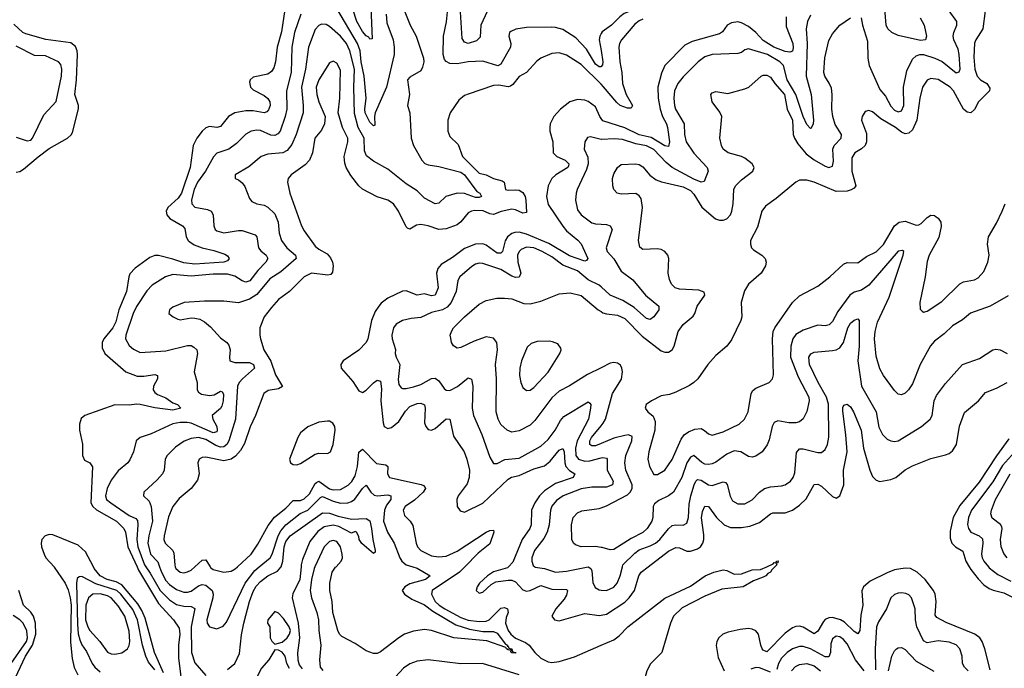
# Model space of a CAD drawing. Header units: inches. Extents: x 1694797 to 1849917, y 907313 to 1017959.
# Tile 107 of 256: x 1736809 to 1742213, y 939443 to 943000. Entities that reach past the tile are written whole.
import ezdxf

# ---------------------------------------------------------------- set-up
doc = ezdxf.new("R2010")
doc.units = ezdxf.units.IN
doc.header["$MEASUREMENT"] = 0
for name, color, linetype in [('B7933', 7, 'Continuous'), ('B7934', 7, 'Continuous'), ('B7943', 7, 'Continuous'), ('B7944', 7, 'Continuous')]:
    doc.layers.add(name, color=color, linetype=linetype)

msp = doc.modelspace()

# ---------------------------------------------------------------- linework, layer by layer
at = {"layer": 'B7933', "color": 5}
for points, elevation in [([(1736997.2, 940000), (1736998.5, 939998.5), (1737057.9, 939910), (1737074, 939874), (1737085.4, 939830), (1737091.2, 939790), (1737087.5, 939587.5), (1737097.1, 939497.1), (1737108.3, 939448.3), (1737127.5, 939407.5)], 620), ([(1737598.8, 939418.8), (1737547.8, 939530), (1737497.7, 939717.7), (1737479.6, 939759.6), (1737456.5, 939796.5), (1737370, 939901.1), (1737338.4, 939918.4), (1737289.1, 939930), (1737250, 939950.8), (1737218.1, 939990), (1737212.8, 940000)], 620), ([(1737452.6, 940000), (1737461.2, 939981.2), (1737570, 939799.4), (1737652.7, 939710), (1737684, 939664), (1737688.4, 939630), (1737680.9, 939570), (1737680.2, 939500.2), (1737701.7, 939321.7)], 620), ([(1737500.6, 940000), (1737524.9, 939964.9), (1737579.4, 939870), (1737630, 939819), (1737670, 939793.9), (1737710, 939783.2), (1737750, 939783.1), (1737770, 939771.5), (1737750.1, 939669.9), (1737751.7, 939530), (1737770, 939472.9), (1737830, 939403.1)], 640), ([(1737576.3, 940000), (1737586.7, 939970), (1737610, 939925.2), (1737630, 939903.4), (1737670, 939876), (1737710, 939861.2), (1737730, 939861), (1737750, 939866.9), (1737790, 939895.7), (1737810, 939902.8), (1737830, 939899.1), (1737865.7, 939870), (1737871.1, 939850), (1737868.8, 939830), (1737836.3, 939710), (1737836.9, 939690), (1737850, 939670.3), (1737890, 939659), (1737925.1, 939674.9), (1737943.9, 939696.1), (1738046.3, 939910), (1738100.1, 939979.9), (1738123.7, 940000)], 660), ([(1737662.6, 940000), (1737666, 939990), (1737689.7, 939969.7), (1737710, 939967.1), (1737730, 939971.5), (1737750, 939981.5), (1737770.4, 940000)], 680), ([(1737854.8, 940000), (1737856.8, 939996.8), (1737870, 939984.8), (1737930, 939970.1), (1737970, 939975.7), (1737991.8, 939988.2), (1738004.5, 940000)], 680), ([(1737950, 939437.1), (1737990, 939470.2), (1738015.4, 939524.6), (1738026.5, 939626.5), (1738038.7, 939690), (1738070.6, 939810), (1738090, 939864.8), (1738106.3, 939893.7), (1738130, 939920.1), (1738170, 939950.1), (1738223.1, 939976.9), (1738242.3, 939997.7), (1738243.2, 940000)], 640), ([(1738352.9, 940000), (1738347, 939930), (1738307.4, 939852.6), (1738304.7, 939830), (1738337.6, 939690), (1738344.4, 939610), (1738332.7, 939527.3), (1738335.5, 939490), (1738343, 939463), (1738360, 939440)], 640), ([(1738429.2, 940000), (1738424.6, 939990), (1738409.6, 939929.6), (1738403.1, 939870), (1738410, 939830.5), (1738439.6, 939750), (1738448, 939710), (1738450.2, 939650), (1738462.5, 939570), (1738454, 939490), (1738457.8, 939450), (1738471.7, 939431.7)], 660), ([(1738966, 940000), (1738990, 939992.4), (1739061.1, 939950), (1739035.5, 939930), (1738950, 939905.9), (1738921.9, 939890), (1738907.3, 939870), (1738921.5, 939850), (1738962, 939822), (1739030, 939792.1), (1739075.8, 939755.8), (1739201.9, 939681.9), (1739277.2, 939657.2), (1739350, 939644.7), (1739410, 939644.7), (1739430, 939636.2), (1739475, 939575), (1739486.7, 939570), (1739484.9, 939564.9), (1739490, 939564.9), (1739494.2, 939554.2), (1739510.2, 939550), (1739513.1, 939533.1), (1739531.2, 939530), (1739530, 939526), (1739510, 939528.1), (1739503.7, 939536.3), (1739508.7, 939548.7), (1739498, 939542), (1739490, 939544.2), (1739480.5, 939550), (1739477.7, 939557.7), (1739373.7, 939593.7), (1739191, 939611), (1739070, 939651), (1739030, 939656.2), (1738970, 939647.1), (1738920.2, 939630), (1738888.9, 939611.1), (1738790, 939533.1), (1738770, 939523.6), (1738750, 939523.8), (1738710, 939538.6), (1738650, 939579.6), (1738577.3, 939617.3), (1738564.2, 939630), (1738555.4, 939650), (1738527.7, 939750), (1738524, 939810), (1738510.6, 939870), (1738510.5, 939910), (1738524.3, 939970), (1738542.5, 939997.5), (1738544.9, 940000)], 660), ([(1739252, 940000), (1739223.1, 939970), (1739073, 939870), (1739068.8, 939850), (1739089.3, 939810), (1739110.6, 939790), (1739142.2, 939770), (1739230, 939722.7), (1739270, 939707.4), (1739330, 939699.1), (1739370, 939701.7), (1739385, 939710), (1739450, 939773.8), (1739470, 939776.6), (1739485.5, 939770), (1739489.5, 939750), (1739478.4, 939721.6), (1739475.8, 939690), (1739489.2, 939650), (1739504.3, 939630), (1739530, 939608), (1739584.4, 939584.4), (1739605.4, 939570), (1739636.5, 939530), (1739670, 939498.2), (1739710, 939478.4), (1739730, 939475.8), (1739770, 939480.6), (1739853.2, 939506.8), (1740000, 939570)], 680), ([(1739492, 940000), (1739486.2, 939993.8), (1739410, 939973.1), (1739375.9, 939950), (1739333.2, 939910), (1739320.2, 939890), (1739314.6, 939870), (1739330, 939855.6), (1739350, 939861.4), (1739396.5, 939903.5), (1739422.9, 939917.1), (1739490, 939927.3), (1739510, 939925.8), (1739530, 939916.9), (1739570, 939872.8), (1739590, 939866.9), (1739610, 939870.5), (1739670, 939897.5), (1739730, 939876.9), (1739810, 939876.2), (1739815.9, 939870), (1739810, 939844.8), (1739797, 939823), (1739751.3, 939770), (1739730.3, 939730), (1739743.8, 939710), (1739770, 939703.2), (1739910, 939744.4), (1739990, 939733.4), (1740000, 939735.1)], 720), ([(1739635.6, 940000), (1739638, 939998), (1739690, 939991.3), (1739750, 939971.4), (1739810, 939976.1), (1739930, 939999.4), (1739944.4, 939990), (1739950, 939978), (1739954.4, 939914.4), (1739966.9, 939886.9), (1739990, 939872.9), (1740000, 939872)], 740), ([(1737550, 939435.1), (1737516.4, 939476.4), (1737500.8, 939510), (1737482.9, 939570), (1737455.2, 939710), (1737430, 939765.6), (1737364, 939850), (1737342.6, 939870), (1737227.4, 939907.4), (1737150, 939946.1), (1737134.8, 939945.2), (1737124.1, 939935.9), (1737120.5, 939910), (1737125, 939685), (1737130, 939633.1), (1737139.3, 939599.3), (1737150, 939572.8), (1737175.3, 939535.3), (1737206, 939470), (1737220.4, 939450), (1737250, 939423.5)], 640), ([(1736755.8, 939330), (1736840.7, 939510), (1736879, 939570), (1736896.3, 939630), (1736895.6, 939690), (1736883.8, 939730), (1736870, 939751.1), (1736829.9, 939790), (1736803, 939870)], 620), ([(1736748.7, 939451.3), (1736845.1, 939590), (1736851.5, 939610), (1736848.3, 939648.3), (1736827.7, 939690), (1736808.7, 939708.7), (1736772.9, 939732.9)], 640), ([(1738290, 939441.8), (1738274.4, 939470), (1738265.2, 939510), (1738250, 939531.7), (1738230, 939543.5), (1738210, 939545.2), (1738175.3, 939490), (1738135.2, 939444.8), (1738090, 939355.7)], 640), ([(1739550, 939408.4), (1739349.8, 939469.8), (1739230, 939468.4), (1739050, 939489.8), (1738990, 939482.2), (1738950, 939467), (1738915.8, 939444.2), (1738830, 939350.9)], 680)]:
    msp.add_lwpolyline(points, dxfattribs=dict(at, elevation=elevation))
for points, elevation in [([(1737250, 939852.6), (1737209.8, 939850.2), (1737186.9, 939830), (1737172.3, 939790), (1737168.9, 939710), (1737181.8, 939670), (1737194.1, 939650), (1737249, 939590), (1737290, 939531.8), (1737310, 939522.6), (1737330, 939520.4), (1737370, 939528.7), (1737400.7, 939550), (1737410, 939568.5), (1737413.6, 939590), (1737410, 939647.6), (1737385.5, 939730), (1737350, 939785.8), (1737309.9, 939830), (1737290, 939840.8)], 660), ([(1738210, 939755.2), (1738170.1, 939710), (1738169.7, 939690), (1738181.9, 939670), (1738183.7, 939610), (1738192.5, 939592.5), (1738210, 939575.2), (1738250, 939586.8), (1738277.5, 939610), (1738289.9, 939630), (1738295, 939650), (1738288, 939670), (1738256.3, 939716.3), (1738230, 939744.9)], 640)]:
    msp.add_lwpolyline(points, close=True, dxfattribs=dict(at, elevation=elevation))
at = {"layer": 'B7934', "color": 5}
for points, elevation in [([(1739374.8, 943045.2), (1739340.8, 942970), (1739335.7, 942904.3), (1739315.3, 942884.7), (1739270, 942870.7), (1739250, 942877.3), (1739237.4, 942897.4), (1739215.3, 943250)], 640), ([(1738819.8, 943030), (1738823.6, 942983.6), (1738859.5, 942890), (1738864.7, 942850), (1738863.4, 942810), (1738823, 942630), (1738759.2, 942490), (1738755.5, 942470), (1738758, 942422), (1738750, 942418.7), (1738730, 942439.1), (1738705.6, 942490), (1738703, 942510), (1738711.2, 942570), (1738700.2, 942690), (1738683.4, 942770), (1738676.7, 942830), (1738662.5, 942870), (1738550, 943061)], 640), ([(1738737, 943070), (1738743.6, 942896.4), (1738730, 942893.6), (1738724.3, 942904.3), (1738710, 942912.5), (1738690, 942936), (1738659.3, 942990), (1738637.8, 943057.8)], 620), ([(1740000, 942744.3), (1739997.8, 942742.2), (1739990, 942741.2), (1739970, 942756.2), (1739919.5, 942839.5), (1739861.9, 942901.9), (1739790, 942946), (1739750, 942958.2), (1739730, 942959.1), (1739590, 942958), (1739532.2, 942947.8), (1739504.4, 942935.6), (1739498, 942930), (1739493.8, 942910), (1739504, 942870), (1739502, 942850), (1739450, 942756.1), (1739433.4, 942746.6), (1739350, 942773), (1739270, 942769.1), (1739210, 942757.6), (1739170, 942760.2), (1739150.5, 942770.5), (1739141.3, 942781.3), (1739132.7, 942810), (1739135.4, 942910), (1739151.1, 942988.9), (1739158.2, 943061.8)], 660), ([(1738264, 943056), (1738245.2, 942934.8), (1738221.6, 942850), (1738213, 942770), (1738203.2, 942736.8), (1738190, 942717), (1738170, 942702), (1738090, 942684.8), (1738073, 942670), (1738070, 942657.2), (1738076.1, 942630), (1738090, 942616.6), (1738150, 942585), (1738170, 942569.2), (1738182, 942550), (1738184.3, 942530), (1738174.5, 942505.5), (1738164.9, 942495.1), (1738150, 942489.9), (1738090, 942501.4), (1738050, 942499.9), (1737990, 942489.9), (1737954.2, 942470), (1737910, 942414.8), (1737890, 942409.9), (1737850, 942415.2), (1737830, 942406.6), (1737810, 942389), (1737780.7, 942350), (1737761.2, 942310), (1737743.7, 942190), (1737697.2, 942050), (1737678.5, 942021.5), (1737621.2, 941970), (1737612.3, 941950), (1737616.1, 941930), (1737632, 941910), (1737702.2, 941870), (1737714.8, 941854.8), (1737721.6, 941810), (1737732.6, 941790), (1737742.2, 941782.2), (1737766.5, 941766.5), (1737810, 941749.1), (1737875, 941735), (1737935.4, 941715.4), (1737950, 941705.7), (1737959.3, 941690), (1737950, 941678.7), (1737930, 941670.7), (1737770, 941659.8), (1737710, 941666.7), (1737650, 941687.5), (1737570, 941707.3), (1737550, 941707.7), (1737523, 941697), (1737442.9, 941637.1), (1737413.8, 941606.2), (1737407.3, 941590), (1737394.8, 941510), (1737353.2, 941410), (1737337.2, 941342.8), (1737319.2, 941310), (1737269.6, 941250), (1737260.7, 941230), (1737261.5, 941201.5), (1737275.4, 941170), (1737391.2, 941070), (1737453.6, 941046.4), (1737490, 941045.2), (1737550, 941055), (1737564.4, 941050), (1737564.2, 941030), (1737543.5, 940990), (1737542.1, 940970), (1737550, 940956.1), (1737564.4, 940944.4), (1737610, 940926.3), (1737650, 940899.1), (1737674.9, 940890), (1737692.7, 940870), (1737650, 940858.5), (1737550, 940871.8), (1737469.3, 940890.7), (1737450, 940892.4), (1737410, 940886.8), (1737330, 940888.7), (1737166.8, 940830), (1737146.4, 940813.6), (1737137.7, 940782.3), (1737136.5, 940750), (1737152.4, 940672.4), (1737154, 940610), (1737165.1, 940585.1), (1737193, 940570), (1737209.1, 940549.1), (1737199.7, 940350), (1737209.7, 940330), (1737230, 940312.8), (1737339.8, 940250), (1737381.1, 940210), (1737390.1, 940190), (1737402.7, 940110), (1737452.6, 940000)], 620), ([(1738352.7, 943030), (1738317.3, 942930), (1738301.6, 942850), (1738298.8, 942710), (1738272.5, 942610), (1738274.8, 942510), (1738265.9, 942470), (1738238.6, 942390), (1738225.8, 942374.2), (1738210, 942365.8), (1738187.7, 942367.7), (1738130, 942392.1), (1738110, 942394.9), (1738079.3, 942390), (1738050, 942373.3), (1737998.3, 942321.7), (1737956.9, 942290), (1737890, 942267.7), (1737872.1, 942247.9), (1737827.6, 942170), (1737784.5, 942110), (1737766.1, 942070), (1737752.3, 942012.3), (1737754, 941990), (1737770, 941973.2), (1737840.3, 941960.3), (1737860.2, 941950), (1737870.2, 941930), (1737873.5, 941870), (1737881.3, 941850), (1737890, 941842.9), (1737930, 941832.1), (1738010, 941844.4), (1738030, 941843.5), (1738100.8, 941820.8), (1738110.9, 941810), (1738119.7, 941750), (1738133, 941733), (1738162, 941710), (1738170.9, 941690.9), (1738160.6, 941670), (1738115.6, 941624.4), (1738072, 941568), (1738050, 941560.4), (1738030, 941567.5), (1737990, 941594), (1737950, 941605.6), (1737870, 941605.1), (1737750, 941593.6), (1737650, 941602.8), (1737609.1, 941590.9), (1737536.1, 941543.9), (1737506.7, 941513.3), (1737450, 941427.9), (1737431.1, 941390), (1737390.8, 941270), (1737389.5, 941249.5), (1737410, 941214.4), (1737432.7, 941192.7), (1737470, 941175.8), (1737610, 941185), (1737730, 941213.2), (1737750, 941212.8), (1737765.2, 941205.2), (1737780.2, 941190), (1737784.9, 941170), (1737766, 941070), (1737782.8, 941010), (1737783.6, 940970), (1737790, 940958.4), (1737806.5, 940946.5), (1737850, 940939.6), (1737876.3, 940943.7), (1737910, 940963.8), (1737919.2, 940959.2), (1737927.2, 940947.2), (1737926.3, 940910), (1737918.6, 940881.4), (1737910, 940867.7), (1737864.8, 940830), (1737868.6, 940810), (1737890.5, 940770), (1737893.2, 940750), (1737890, 940740.9), (1737870, 940735), (1737750, 940786.9), (1737727.7, 940792.3), (1737690, 940792.3), (1737650, 940783.4), (1737530, 940729.8), (1737470.2, 940709.8), (1737447, 940690), (1737432.9, 940630), (1737413.8, 940586.2), (1737401.3, 940570), (1737350, 940526), (1737310, 940475.6), (1737288, 940430), (1737279.5, 940390), (1737285.6, 940370), (1737308.4, 940350), (1737410, 940281.4), (1737445.5, 940265.5), (1737454.6, 940254.6), (1737457.5, 940230), (1737450.9, 940150), (1737456.8, 940110), (1737493.7, 940010), (1737500.6, 940000)], 640), ([(1738923.4, 943043.4), (1738952.1, 942970), (1738985.1, 942910), (1739024.9, 942790), (1739027.4, 942770), (1739020.6, 942739.4), (1739010, 942720.9), (1738950, 942686), (1738938, 942670), (1738948.4, 942590), (1738937, 942530), (1738950.2, 942490), (1738957.7, 942350), (1738969.4, 942310), (1739016.3, 942230), (1739032.4, 942212.4), (1739050, 942203.8), (1739110, 942194.5), (1739230, 942164), (1739250.1, 942150), (1739318.2, 942058.2), (1739334.4, 942050), (1739343, 942030), (1739330, 942024.8), (1739310, 942025.7), (1739250, 942046.9), (1739210, 942049.8), (1739148.4, 942030), (1739110, 941994), (1739090, 941991.5), (1739030, 942021), (1738990, 942061.1), (1738930, 942100.7), (1738830, 942181.2), (1738750, 942224.8), (1738713.1, 942253.1), (1738701.3, 942281.3), (1738699.5, 942350), (1738666.8, 942410), (1738646.5, 942486.5), (1738642.6, 942630), (1738647.3, 942730), (1738620.8, 942830), (1738601.7, 942870), (1738570, 942910.4), (1738510, 942963.7), (1738490, 942974.8), (1738464.8, 942975.2), (1738450, 942968.6), (1738430, 942946.6), (1738394.7, 942850), (1738377.1, 942730), (1738356.3, 942630), (1738365.4, 942530), (1738364.5, 942490), (1738326.8, 942370), (1738303.3, 942316.7), (1738276.9, 942283.1), (1738253.7, 942270), (1738170, 942263.2), (1738133.7, 942250), (1738066.3, 942193.7), (1737990.8, 942150), (1737991, 942130), (1738010, 942121.6), (1738030, 942104.9), (1738045, 942085), (1738070, 942020.5), (1738083.5, 942003.5), (1738110, 941991.4), (1738150, 941983.5), (1738170, 941973.2), (1738210, 941935.5), (1738228.3, 941890), (1738233.6, 941830), (1738246.4, 941790), (1738275.1, 941750), (1738321.9, 941710), (1738326, 941690), (1738242.5, 941617.5), (1738181.3, 941578.7), (1738110, 941493.6), (1738070, 941467.9), (1738010, 941447.8), (1737930, 941457.6), (1737823, 941457), (1737712, 941450), (1737650, 941424.5), (1737630.7, 941410), (1737626.8, 941390), (1737650.7, 941370), (1737677.4, 941357.4), (1737690, 941354.9), (1737750, 941365.4), (1737770, 941364.1), (1737797.3, 941357.3), (1737823.9, 941343.9), (1737856.1, 941316.1), (1737910, 941256.2), (1737944.9, 941230), (1737955.9, 941215.9), (1737964.5, 941190), (1737959.7, 941150), (1737962.6, 941130), (1737990, 941120.1), (1738070, 941121.1), (1738091.4, 941110), (1738096.6, 941090), (1738031.1, 941030), (1738013.5, 941010), (1738004.1, 940990), (1737994.1, 940810), (1737957.1, 940690), (1737946.4, 940670), (1737930, 940657.2), (1737910, 940655.4), (1737884.5, 940664.5), (1737830, 940698.7), (1737790, 940709.5), (1737750, 940704.5), (1737711.3, 940688.7), (1737663.8, 940656.2), (1737618, 940610), (1737606.3, 940590), (1737600.7, 940530), (1737592.6, 940510), (1737563.5, 940476.5), (1737490.4, 940410), (1737488.2, 940390), (1737519.1, 940359.1), (1737531.1, 940330), (1737537, 940250), (1737516.9, 940170), (1737512.1, 940130), (1737525.8, 940070), (1737566.9, 940026.9), (1737576.3, 940000)], 660), ([(1736790, 942164.6), (1736810, 942167.6), (1736830, 942180.4), (1736910, 942248.8), (1736970, 942293.3), (1737071.6, 942350), (1737091.5, 942368.5), (1737098.6, 942381.4), (1737131.8, 942511.8), (1737131.9, 942530), (1737112.1, 942590), (1737121.1, 942670), (1737125.7, 942810), (1737124, 942830), (1737114.2, 942854.2), (1737090, 942872.8), (1736951.9, 942891.9), (1736842.1, 942922.1), (1736826, 942930), (1736776.1, 942976.1)], 620), ([(1740000, 942924.2), (1739992.8, 942910), (1739990.1, 942890), (1740000, 942830.7)], 660), ([(1736790, 942355.5), (1736850, 942336.9), (1736870, 942340.2), (1736878.7, 942350), (1736941.3, 942478.7), (1737008.4, 942551.6), (1737037.2, 942690), (1737039.8, 942730), (1737035.1, 942755.1), (1737022.4, 942770), (1736950, 942802.2), (1736890, 942803.4), (1736790, 942856.1)], 640), ([(1740000, 942646.2), (1739890, 942754.2), (1739810, 942806.3), (1739770, 942819.4), (1739730, 942814.3), (1739669, 942790), (1739647.2, 942772.8), (1739590.2, 942710), (1739550, 942688.7), (1739515.6, 942644.4), (1739503.6, 942636.4), (1739490, 942632.6), (1739438.1, 942641.9), (1739410, 942639.5), (1739270, 942592.9), (1739250, 942583.9), (1739220, 942560), (1739171.8, 942490), (1739158.3, 942450), (1739159, 942390), (1739170, 942359.1), (1739215.3, 942315.3), (1739238.6, 942250), (1739330, 942159), (1739370, 942149.4), (1739410.1, 942130.1), (1739457, 942117), (1739468.8, 942108.8), (1739476.1, 942070), (1739490, 942064.8), (1739530, 942068.3), (1739550, 942065.2), (1739570, 942052), (1739582.7, 942030), (1739587.2, 942010), (1739590, 941943.8), (1739570, 941940.3), (1739530, 941957.5), (1739510, 941960.8), (1739451.4, 941948.6), (1739410, 941931.8), (1739390, 941935), (1739352.6, 941952.6), (1739305.9, 941954.1), (1739288.8, 941951.2), (1739270, 941940.9), (1739230, 941891.9), (1739210, 941876), (1739150, 941852.7), (1739110, 941849), (1739050, 941869.4), (1739010, 941877.5), (1738986.6, 941873.4), (1738950, 941851.1), (1738938, 941858), (1738930, 941864.2), (1738888.4, 941950), (1738860.9, 941990), (1738830, 942010.9), (1738770, 942029.8), (1738690, 942071.9), (1738670, 942089.8), (1738626.4, 942146.4), (1738601.1, 942190), (1738593.3, 942213.3), (1738589.8, 942250), (1738609.9, 942330), (1738609.1, 942350), (1738580.3, 942410), (1738556.8, 942490), (1738566.6, 942570), (1738570, 942724), (1738550, 942762.9), (1738530, 942773.3), (1738510, 942763.6), (1738450, 942671), (1738436.3, 942630), (1738439.5, 942590), (1738450, 942550.4), (1738485.5, 942470), (1738482, 942430), (1738464.9, 942395.1), (1738429.4, 942350), (1738416, 942270), (1738399.7, 942230), (1738376, 942204), (1738299, 942150), (1738283.2, 942130), (1738277.8, 942110), (1738291, 942050), (1738355.5, 941870), (1738370, 941842.3), (1738430, 941758.3), (1738450, 941741.2), (1738496.3, 941716.3), (1738515.3, 941695.3), (1738526.4, 941670), (1738529.1, 941650.9), (1738524.9, 941615.1), (1738516.1, 941603.9), (1738499.9, 941600.1), (1738410, 941609.9), (1738370, 941590.6), (1738290, 941510.7), (1738230, 941466.2), (1738190, 941422.4), (1738150.9, 941370), (1738127.6, 941310), (1738126.5, 941270), (1738130.9, 941250.9), (1738149.3, 941190), (1738186.9, 941126.9), (1738212.3, 941052.3), (1738252, 940988), (1738230, 940976.2), (1738173.1, 940966.9), (1738149.5, 940950.5), (1738102.6, 940830), (1738072.9, 940767.1), (1738043.3, 940676.7), (1738021.4, 940638.6), (1737993.5, 940606.5), (1737969.7, 940590.3), (1737930, 940581.3), (1737830, 940601.8), (1737810, 940599.8), (1737793.7, 940590), (1737786.4, 940570), (1737794.4, 940510), (1737784.1, 940475.9), (1737750.2, 940430), (1737684.7, 940375.3), (1737650.1, 940329.9), (1737625.3, 940274.7), (1737600.9, 940170), (1737600.1, 940150), (1737606.4, 940130), (1737649.4, 940090), (1737655.2, 940075.2), (1737659.3, 940010), (1737662.6, 940000)], 680), ([(1740000, 942459.5), (1739992.7, 942470), (1739970, 942523.4), (1739930, 942552.5), (1739910, 942559), (1739870, 942562.4), (1739828, 942550), (1739777.2, 942510), (1739740.7, 942470), (1739720.7, 942430), (1739718.2, 942410), (1739719.3, 942390), (1739735.6, 942330), (1739737.7, 942270), (1739756.5, 942250), (1739802.2, 942230), (1739822.8, 942210), (1739820.4, 942199.6), (1739817.8, 942190), (1739751.8, 942150), (1739730, 942129.8), (1739709.4, 942090), (1739701, 942030), (1739710, 941986.9), (1739790, 941868.8), (1739810, 941843.4), (1739871.7, 941791.7), (1739890.4, 941770.4), (1739927.2, 941690), (1739919.7, 941680.3), (1739910, 941676.8), (1739825.9, 941705.9), (1739712.8, 941772.8), (1739590, 941824.4), (1739550, 941834.4), (1739526.8, 941833.2), (1739510, 941827.9), (1739486.6, 941810), (1739472.6, 941787.4), (1739458.1, 941730), (1739450, 941719.9), (1739430, 941720.6), (1739370, 941763.4), (1739350, 941770.9), (1739310, 941769), (1739250, 941745.8), (1739184.1, 941695.9), (1739122.9, 941657.1), (1739104.3, 941635.7), (1739096.8, 941610), (1739105.7, 941530), (1739090, 941489.9), (1739070, 941485.3), (1739030, 941496.2), (1738990, 941489.1), (1738930, 941513.7), (1738910, 941512.2), (1738830, 941473.2), (1738793.7, 941446.3), (1738779.4, 941430), (1738760.6, 941399.4), (1738740.3, 941350), (1738719.8, 941250), (1738710.1, 941230), (1738670, 941187.9), (1738584, 941130), (1738570.5, 941110), (1738573, 941090), (1738636.8, 941016.8), (1738670, 940964.9), (1738690, 940956.1), (1738710, 940968.4), (1738750, 941009.4), (1738770, 941022.7), (1738790, 941017.4), (1738795.4, 940975.4), (1738790.8, 940910), (1738803.4, 940790), (1738810.1, 940770.1), (1738830, 940758), (1738850, 940763.5), (1738890, 940797.5), (1738926.9, 940853.1), (1738950, 940879.4), (1738990, 940896.1), (1739010, 940897.3), (1739030, 940888.2), (1739034.6, 940870), (1739030.1, 940790.1), (1739037.5, 940770), (1739050, 940753.8), (1739070, 940750.2), (1739090, 940759), (1739150, 940811.5), (1739170, 940810.2), (1739190, 940716), (1739248.2, 940630), (1739263.4, 940590), (1739277.3, 940530), (1739275.5, 940490), (1739264.1, 940455.9), (1739215.9, 940390), (1739208.4, 940370), (1739210.1, 940330), (1739226.2, 940306.2), (1739250, 940299.3), (1739350, 940348.2), (1739490, 940481.5), (1739507.7, 940492.3), (1739550, 940501.2), (1739630, 940536.7), (1739690, 940553.6), (1739720.2, 940579.8), (1739770, 940639.4), (1739790, 940647.9), (1739797.6, 940630), (1739800.2, 940570), (1739806.7, 940550), (1739827.5, 940527.5), (1739855.2, 940510), (1739847.1, 940490), (1739750, 940457.6), (1739690, 940416.6), (1739662.4, 940390), (1739635.9, 940350), (1739617.6, 940310), (1739615.7, 940230), (1739608.3, 940210), (1739566.2, 940150), (1739515.1, 940024.9), (1739492, 940000)], 720), ([(1740000, 942344), (1739942.7, 942357.3), (1739924.8, 942355.2), (1739911.6, 942330), (1739907.2, 942290), (1739926.7, 942246.7), (1739928.8, 942210), (1739920.8, 942179.2), (1739868.6, 942070), (1739863, 942050), (1739859.8, 942010), (1739870, 941957.1), (1739890.3, 941930), (1739950, 941887.1), (1739970, 941881.2), (1740000, 941878.9)], 740), ([(1740000, 941534.6), (1739990, 941543.9), (1739930, 941574.4), (1739870, 941623.3), (1739790, 941654.3), (1739730, 941700.1), (1739675.9, 941730), (1739630, 941748.9), (1739590, 941752.7), (1739560.5, 941739.5), (1739550.1, 941729.9), (1739541.8, 941710), (1739542.4, 941670), (1739558.6, 941610), (1739551.1, 941588.9), (1739530, 941587.3), (1739510, 941593.3), (1739450, 941630.8), (1739350, 941663.2), (1739330, 941664.7), (1739310, 941659.4), (1739290, 941647.8), (1739223.9, 941590), (1739214.3, 941570), (1739203.8, 941510), (1739177.3, 941450), (1739155.9, 941424.1), (1739130, 941409.9), (1739070, 941394.5), (1739010, 941366.4), (1738958.4, 941361.6), (1738910, 941350.8), (1738875.8, 941330), (1738860.3, 941310), (1738851.5, 941270), (1738852.7, 941250), (1738872, 941192), (1738870.2, 941170), (1738874.9, 941150), (1738894.6, 941110), (1738886.9, 941026.9), (1738890, 941000.7), (1738902.3, 940982.3), (1738910, 940977.7), (1738930, 940978.5), (1738970, 940987.2), (1739010, 941000.1), (1739070, 941032.9), (1739090, 941035), (1739110, 941019.1), (1739138.1, 940978.1), (1739150, 940968.4), (1739170, 940966.6), (1739211.7, 940988.3), (1739270, 941036.9), (1739289.1, 941029.1), (1739295.9, 940990), (1739293, 940870), (1739300.2, 940830), (1739345.2, 940725.2), (1739390, 940600.5), (1739410, 940567.2), (1739430, 940565.8), (1739471.3, 940588.7), (1739550, 940596.2), (1739670, 940661.2), (1739710, 940698.2), (1739747.5, 940750), (1739777.7, 940802.3), (1739796.2, 940823.8), (1739930, 940904), (1739938.1, 940898.1), (1739943.2, 940890), (1739942.8, 940870), (1739931.6, 940810), (1739868.5, 940691.5), (1739859.2, 940650), (1739861.4, 940610), (1739876.1, 940590), (1739910, 940579.4), (1739938.1, 940581.9), (1740000, 940597.3)], 740), ([(1740000, 941092.1), (1739924.7, 941055.3), (1739826.9, 940993.1), (1739770, 940963.5), (1739730, 940927.2), (1739636.9, 940803.1), (1739610, 940776.5), (1739550, 940745.4), (1739510, 940738.5), (1739483.6, 940750), (1739450, 940781.3), (1739435, 940810), (1739424.6, 940850), (1739425.8, 941030), (1739420.5, 941110), (1739432.3, 941190), (1739428.5, 941230), (1739410, 941253.2), (1739370, 941260.5), (1739302.8, 941237.2), (1739230, 941202), (1739210, 941199.3), (1739190, 941211), (1739179.1, 941230), (1739174.4, 941254.4), (1739172.4, 941270), (1739178, 941290), (1739190.3, 941310), (1739250, 941370.8), (1739330, 941440.4), (1739370, 941461), (1739427.4, 941472.6), (1739470, 941473.5), (1739510, 941468.9), (1739576.1, 941443.9), (1739610, 941441.6), (1739670, 941457.7), (1739770, 941497.7), (1739830, 941503.1), (1739890, 941487.6), (1739983.7, 941410), (1740000, 941399.9)], 760), ([(1740000, 940676.1), (1739970, 940663.9), (1739950, 940663), (1739938.6, 940670), (1739938.4, 940690), (1739948.3, 940710), (1740000, 940773)], 760), ([(1738004.5, 940000), (1738079.9, 940070), (1738116.7, 940123.3), (1738173.1, 940226.9), (1738208, 940272), (1738270, 940320.9), (1738310, 940362.7), (1738350, 940364.3), (1738370, 940372.3), (1738399.1, 940400.9), (1738430, 940456.6), (1738437.5, 940462.5), (1738450, 940469.7), (1738510, 940428.2), (1738530, 940422), (1738570, 940424.1), (1738611.5, 940448.5), (1738631.6, 940468.4), (1738650, 940499), (1738663.2, 940550), (1738671.1, 940628.9), (1738690, 940644.3), (1738766.5, 940566.5), (1738818.6, 940558.6), (1738829.2, 940550), (1738827.3, 940510), (1738839, 940490), (1739012.1, 940452.1), (1739025.9, 940445.9), (1739034.8, 940434.8), (1739036.3, 940430), (1739023, 940410), (1738975.2, 940364.8), (1738924, 940330), (1738912.7, 940310), (1738921.5, 940281.5), (1738951.1, 940250), (1738965.8, 940225.8), (1738984.1, 940130), (1738992.4, 940110), (1739010, 940089.4), (1739070, 940059.5), (1739110, 940055.1), (1739150, 940059.1), (1739210, 940085.5), (1739370, 940189.4), (1739390, 940198.9), (1739410, 940201), (1739411.3, 940190), (1739390, 940126.5), (1739324.6, 940075.4), (1739252, 940000)], 680), ([(1738123.7, 940000), (1738182.7, 940050), (1738193.6, 940070), (1738227.1, 940170), (1738242.8, 940197.2), (1738270.4, 940229.6), (1738347.8, 940292.2), (1738390.8, 940310), (1738459.6, 940380.4), (1738470, 940385.6), (1738530, 940360.7), (1738570, 940349.7), (1738610, 940350.1), (1738630, 940357.3), (1738649, 940371), (1738690, 940430.2), (1738710, 940447.6), (1738736, 940410), (1738753.5, 940393.5), (1738770, 940389.7), (1738830, 940394.3), (1738846.7, 940390), (1738845.1, 940370), (1738822.2, 940337.8), (1738810.4, 940310), (1738806.1, 940250), (1738828, 940190), (1738864.3, 940130), (1738894.7, 940050), (1738906.9, 940030), (1738930, 940011.4), (1738966, 940000)], 660), ([(1740000, 940436.4), (1739950, 940436.8), (1739890, 940428.5), (1739791.5, 940388.5), (1739755.9, 940364.1), (1739730, 940331.8), (1739722.3, 940310), (1739715.6, 940230), (1739704.7, 940190), (1739685.3, 940154.7), (1739633.7, 940090), (1739619.5, 940050), (1739619.4, 940030), (1739627, 940007), (1739635.6, 940000)], 740), ([(1740000, 940106.7), (1739970, 940110.8), (1739890, 940110.2), (1739860, 940120), (1739848.7, 940128.7), (1739840.2, 940150), (1739838, 940230), (1739846.4, 940270), (1739870, 940295.8), (1739893.7, 940306.3), (1739990, 940320.6), (1740000, 940323.8)], 760), ([(1738243.2, 940000), (1738253.7, 940030), (1738259.9, 940110), (1738270, 940138.6), (1738293.3, 940170), (1738470, 940296.8), (1738510, 940294.2), (1738557.6, 940277.6), (1738630, 940260.6), (1738710, 940265.5), (1738731.3, 940251.3), (1738740.5, 940210), (1738746.3, 940150), (1738760.5, 940090), (1738759.9, 940080.1), (1738750, 940073.2), (1738687.2, 940127.2), (1738672.3, 940150), (1738670, 940166), (1738658, 940190), (1738650, 940193.2), (1738630, 940184), (1738561.1, 940221.1), (1738530, 940228), (1738480.3, 940219.7), (1738445.5, 940194.5), (1738401.6, 940138.4), (1738360.7, 940039.3), (1738353.7, 940010), (1738352.9, 940000)], 640), ([(1737212.8, 940000), (1737170, 940081.8), (1737130, 940119.1), (1736990, 940175.5), (1736970, 940177.8), (1736949, 940170), (1736930.2, 940150), (1736926.5, 940130), (1736929.1, 940110), (1736943.7, 940070), (1736952.5, 940050), (1736997.2, 940000)], 620), ([(1738544.9, 940000), (1738572.8, 940030), (1738580.3, 940050), (1738578.2, 940070), (1738569.4, 940110), (1738550, 940138.2), (1738530, 940145), (1738510, 940139.5), (1738479.5, 940110), (1738429.2, 940000)], 660), ([(1737770.4, 940000), (1737810, 940036.1), (1737830, 940038), (1737854.8, 940000)], 680)]:
    msp.add_lwpolyline(points, dxfattribs=dict(at, elevation=elevation))
for points, elevation in [([(1739716.6, 941236.6), (1739650, 941235.4), (1739615.7, 941224.3), (1739594.8, 941205.2), (1739563.8, 941130), (1739554.7, 941090), (1739552.3, 941050), (1739559.6, 941010), (1739570, 940983), (1739590, 940967), (1739610, 940969), (1739630, 940982.7), (1739710, 941066.9), (1739774.2, 941170), (1739780.8, 941190), (1739778.8, 941198.8), (1739762, 941222), (1739734.2, 941234.2)], 780), ([(1738498.6, 940798.6), (1738450, 940792.6), (1738390, 940768.2), (1738350, 940735.3), (1738335.5, 940710), (1738290.3, 940590), (1738294.4, 940570), (1738310, 940560.2), (1738330, 940559.7), (1738350, 940565.9), (1738430, 940617), (1738450, 940622.3), (1738497.8, 940622.2), (1738514, 940630), (1738529.3, 940670), (1738539.9, 940750), (1738537.8, 940770), (1738528.2, 940788.2), (1738510, 940798)], 720)]:
    msp.add_lwpolyline(points, close=True, dxfattribs=dict(at, elevation=elevation))
at = {"layer": 'B7943', "color": 5}
for points, elevation in [([(1740954.2, 940000), (1740936.6, 939983.4), (1740930.2, 939970), (1740915.9, 939964.1), (1740904, 939950), (1740890, 939942.5), (1740836.8, 939923.2), (1740779.1, 939890), (1740662, 939878), (1740570, 939838.8), (1740444.7, 939775.3), (1740397.3, 939730), (1740380.4, 939690), (1740333.4, 939530), (1740271.7, 939468.3), (1740252, 939430), (1740240.7, 939390), (1740230, 939376), (1740211.7, 939368.3), (1740130, 939352.2), (1740022.7, 939317.3), (1740000, 939301.2)], 680), ([(1740000, 939570), (1740070, 939600.2), (1740098.4, 939621.6), (1740146, 939670), (1740350, 939828.8), (1740490, 939894.4), (1740570.9, 939950), (1740619.7, 939970), (1740670, 939983.2), (1740690, 939980.6), (1740730, 939960.2), (1740770, 939960.7), (1740830, 939983.5), (1740875.5, 939984.5), (1740910.1, 940000)], 680), ([(1740000, 939872), (1740030, 939869.4), (1740070, 939887.5), (1740088.1, 939910), (1740104.9, 939950), (1740117.6, 940000)], 740), ([(1740000, 939735.1), (1740030, 939740.1), (1740130, 939805.7), (1740154.6, 939830), (1740182.8, 939870), (1740206.9, 939950), (1740219.5, 939970), (1740258.8, 940000)], 720), ([(1742135, 939435), (1742106.9, 939550), (1742092.2, 939590), (1742078.8, 939610), (1742050.8, 939630), (1741894.2, 939694.2), (1741842.4, 939722.4), (1741834.1, 939734.1), (1741838.9, 939810), (1741833.2, 939850), (1741824.5, 939870), (1741778.5, 939930), (1741735.4, 939970), (1741698.9, 939990), (1741670, 939993.3), (1741610, 939982.5), (1741570, 939967.8), (1741478, 939922), (1741440.9, 939890), (1741432.3, 939867.7), (1741437.4, 939790), (1741425, 939735), (1741420.2, 939650), (1741410, 939632.6), (1741390, 939645.4), (1741336.4, 939696.4), (1741313.9, 939710), (1741270, 939721.6), (1741250, 939720.6), (1741230, 939710.5), (1741220.1, 939699.9), (1741190, 939647.4), (1741170, 939632.2), (1741110, 939668.5), (1741090, 939674.4), (1741070, 939673.3), (1741050, 939664.8), (1741010, 939635.2), (1740910, 939534), (1740890, 939542), (1740884.9, 939550), (1740876.7, 939570), (1740864.9, 939630), (1740850, 939649), (1740830, 939658.2), (1740810, 939660.9), (1740764, 939656), (1740698.3, 939641.7), (1740668.4, 939630), (1740646, 939610), (1740634.9, 939590), (1740631.2, 939568.8), (1740641.9, 939501.9), (1740676, 939430)], 720), ([(1742021.1, 940000), (1742030, 939985.6), (1742070, 939933.9), (1742101.3, 939901.3), (1742130, 939881.3), (1742151.7, 939871.7), (1742210, 939858), (1742295.3, 939815.3)], 720), ([(1742125.9, 940000), (1742130, 939995), (1742177.2, 939957.2), (1742250, 939920.7)], 740), ([(1742015.3, 939430), (1741994.4, 939450), (1741984.1, 939470), (1741981.7, 939510), (1741969.8, 939550), (1741950, 939571.2), (1741910, 939586.9), (1741850, 939593.2), (1741790, 939583.7), (1741770, 939594.2), (1741733, 939670), (1741725.9, 939710), (1741723.4, 939770), (1741704.8, 939830), (1741690, 939845.7), (1741673.2, 939853.2), (1741650, 939857.3), (1741630, 939855), (1741610, 939848.6), (1741590, 939829.7), (1741566.1, 939770), (1741522.5, 939697.5), (1741511.9, 939670), (1741503.8, 939550), (1741505.6, 939434.4)], 740), ([(1741444, 939430), (1741396.5, 939490), (1741350, 939577.2), (1741330, 939601.5), (1741310, 939615.7), (1741290, 939618.7), (1741270, 939604.8), (1741262, 939578), (1741258.5, 939530), (1741250, 939506.6), (1741230, 939506.7), (1741150, 939550.3), (1741110, 939562.9), (1741090, 939562.3), (1741051.4, 939550), (1741021.2, 939530), (1740990, 939498.5), (1740974.4, 939470), (1740964, 939436)], 740), ([(1741576.9, 939430), (1741595.3, 939510), (1741610, 939538.3), (1741621.7, 939550), (1741630, 939556.4), (1741650, 939557.8), (1741670, 939547), (1741730, 939482.5), (1741827.1, 939427.1)], 760), ([(1740930, 939421.6), (1740870, 939445), (1740850, 939447.5), (1740821.6, 939438.4)], 740), ([(1741044.6, 939430), (1741067.7, 939452.3), (1741090, 939463.4), (1741130, 939468.8), (1741170, 939456.7), (1741204.6, 939430)], 760)]:
    msp.add_lwpolyline(points, dxfattribs=dict(at, elevation=elevation))
at = {"layer": 'B7944', "color": 5}
for points, elevation in [([(1740000, 943219.8), (1740050, 943188), (1740104, 943144), (1740159.9, 943119.9), (1740190, 943116.6), (1740270, 943143.4), (1740290, 943143.5), (1740320.2, 943130), (1740298, 943110), (1740270, 943102.5), (1740215.6, 943070), (1740126, 943034), (1740103, 943017), (1740056.5, 942970), (1740005.3, 942934.7), (1740000, 942924.2)], 660), ([(1741751, 943011), (1741773.9, 942970), (1741785.8, 942910), (1741781.6, 942890), (1741752.9, 942887.1), (1741630, 942914.5), (1741596.1, 942930), (1741575, 942950), (1741564.1, 942970), (1741550, 943150.7)], 740), ([(1741150, 943024.6), (1741133.3, 942990), (1741125.6, 942950), (1741130.5, 942870), (1741126.4, 942690), (1741152.8, 942590), (1741165.7, 942450), (1741164.9, 942430), (1741153.8, 942406.2), (1741150, 942403), (1741130, 942425.1), (1741110, 942469), (1741069.1, 942590), (1741021.5, 942670), (1741001.5, 942750), (1740981.4, 942770), (1740912.7, 942810), (1740810, 942839.8), (1740790, 942835.8), (1740770, 942821.5), (1740750, 942815.5), (1740610, 942809.2), (1740570, 942796.1), (1740533.7, 942770), (1740450, 942687.4), (1740421.6, 942650), (1740403.8, 942610), (1740398.6, 942570), (1740402.4, 942530), (1740409, 942509), (1740456.8, 942430), (1740457.5, 942370), (1740466.8, 942330), (1740509.3, 942269.3), (1740582.8, 942190), (1740587.1, 942170), (1740566.7, 942113.3), (1740550, 942109.9), (1740510, 942126.2), (1740389.9, 942189.9), (1740356.7, 942216.7), (1740290, 942289), (1740250, 942309.2), (1740190, 942319.9), (1740117.3, 942342.7), (1740073.7, 942346.3), (1740003.2, 942343.2), (1740000, 942344)], 740), ([(1741016.2, 943016.2), (1741015.9, 942964.1), (1741051.8, 942870), (1741053.9, 942846.1), (1741050, 942827.3), (1741036.7, 942823.3), (1741010, 942826.7), (1740947.9, 942850), (1740890, 942886.2), (1740850.1, 942930.1), (1740810, 942962.7), (1740770, 942983.8), (1740750, 942988.1), (1740716.4, 942983.6), (1740691.5, 942970), (1740665.7, 942934.3), (1740650, 942922.7), (1740499.2, 942880.8), (1740459.9, 942860.1), (1740350.6, 942749.4), (1740332, 942708), (1740311.1, 942630), (1740312.5, 942570), (1740324.2, 942510), (1740337, 942470), (1740359.4, 942430), (1740364.8, 942410), (1740375, 942330), (1740370, 942304.6), (1740350, 942308.7), (1740275.1, 942355.1), (1740209.8, 942369.8), (1740130, 942408.3), (1740010, 942445.1), (1740000, 942459.5)], 720), ([(1740000, 941399.9), (1740010, 941393.7), (1740030, 941386.5), (1740090, 941379.9), (1740130, 941362.5), (1740225.1, 941265.1), (1740330, 941185.3), (1740350, 941176.8), (1740370, 941177.6), (1740389.4, 941190.6), (1740400.7, 941210), (1740422.7, 941290), (1740451.2, 941328.8), (1740505.4, 941374.6), (1740515.2, 941390), (1740527.7, 941430), (1740570.3, 941490), (1740566.7, 941506.7), (1740536.4, 941516.4), (1740430, 941522.8), (1740406, 941530), (1740386.9, 941550), (1740375.8, 941575.8), (1740368.4, 941610), (1740372.7, 941690), (1740366, 941710), (1740350.2, 941730), (1740330, 941740.2), (1740310, 941743.5), (1740230, 941740.3), (1740213.6, 941753.6), (1740205.5, 941790), (1740226.5, 941970), (1740219.2, 942019.2), (1740210, 942034.9), (1740190, 942047.2), (1740110, 942042.8), (1740088.7, 942050), (1740070.3, 942070), (1740064.7, 942090), (1740063.2, 942130), (1740070, 942155.1), (1740089.3, 942190.7), (1740110, 942206.3), (1740189.8, 942209.8), (1740210, 942206.2), (1740230, 942194), (1740268.3, 942148.3), (1740303.1, 942123.1), (1740331.5, 942111.5), (1740450, 942083.1), (1740490, 942063.7), (1740510, 942043.9), (1740553.2, 941973.2), (1740628.9, 941908.9), (1740650, 941901.3), (1740670, 941900.6), (1740691.1, 941908.9), (1740710.6, 941929.4), (1740718.3, 941950), (1740726, 941990), (1740729.2, 942070), (1740737.7, 942090), (1740770, 942122.7), (1740832.4, 942170), (1740840.3, 942190), (1740828.9, 942210), (1740790, 942240.6), (1740770, 942250.9), (1740697.6, 942270), (1740670.9, 942290.9), (1740661.2, 942310), (1740652.3, 942350), (1740662.6, 942470), (1740652.5, 942492.5), (1740610.4, 942550), (1740602, 942590), (1740610, 942599.3), (1740630, 942607), (1740696.2, 942596.2), (1740790, 942621.4), (1740811.4, 942630), (1740879.5, 942690), (1740890, 942695.9), (1740910, 942697.1), (1740930, 942684.8), (1740953.8, 942650), (1741006.7, 942590), (1741021.1, 942510), (1741050.4, 942449.6), (1741055.1, 942370), (1741060.9, 942350), (1741079.3, 942319.3), (1741125.5, 942265.5), (1741170, 942231.9), (1741230, 942197.5), (1741250, 942190.7), (1741270, 942196.9), (1741275.9, 942224.1), (1741272.2, 942290), (1741279.8, 942310), (1741317.1, 942350), (1741320.5, 942370), (1741285.5, 942425.5), (1741272.7, 942470), (1741267.5, 942510), (1741268.7, 942590), (1741264.6, 942624.6), (1741252.7, 942652.7), (1741227.8, 942690), (1741222.6, 942710), (1741228.3, 942791.7), (1741250, 942886), (1741270, 942922.7), (1741310.6, 942970), (1741369.2, 943010.8)], 760), ([(1742109.2, 943050), (1742095.5, 942950), (1742056.9, 942890), (1742050, 942872), (1742045.7, 942794.3), (1742051.3, 942730), (1742065, 942690), (1742083.5, 942670), (1742117.7, 942650), (1742134.1, 942625.9), (1742131.4, 942610), (1742072.6, 942550), (1742050, 942508.3), (1742030, 942489.8), (1742010, 942492.5), (1741990, 942510.7), (1741935.5, 942610), (1741915.9, 942630), (1741850, 942672.8), (1741810, 942678.5), (1741790, 942668.7), (1741764.1, 942630), (1741750.1, 942569.9), (1741732.5, 942450), (1741710, 942396), (1741690, 942377.3), (1741670, 942374.6), (1741650, 942383.2), (1741616.5, 942410), (1741536.6, 942456.6), (1741490, 942495.1), (1741470, 942502.4), (1741450, 942497), (1741433.7, 942470), (1741429.1, 942450), (1741456.5, 942376.5), (1741457.7, 942330), (1741449.4, 942310), (1741430, 942292.5), (1741392.9, 942270), (1741377.1, 942242.9), (1741377, 942170), (1741398, 942090), (1741390, 942076.8), (1741373.5, 942066.5), (1741350, 942061), (1741290, 942058.5), (1741170, 942109.8), (1741130, 942120.8), (1741090, 942121.1), (1741070, 942109.7), (1740961, 942019), (1740902.2, 941977.8), (1740882.8, 941950), (1740858, 941862), (1740821.1, 941790), (1740819.5, 941770), (1740826, 941750), (1740837.5, 941737.5), (1740882.4, 941710), (1740900.3, 941690), (1740906.3, 941670), (1740902.7, 941650), (1740878.5, 941610), (1740809.5, 941550.5), (1740786.4, 941513.6), (1740768.5, 941450), (1740771.9, 941370), (1740767.1, 941350), (1740715.4, 941244.6), (1740690.3, 941210), (1740630, 941158), (1740585.3, 941110), (1740530.3, 941030), (1740509.3, 941010.7), (1740485.5, 940994.5), (1740410, 940958), (1740374.8, 940945.2), (1740330, 940936.9), (1740276, 940910), (1740248, 940890), (1740242, 940870), (1740257.3, 940850), (1740285.8, 940825.8), (1740297.3, 940797.3), (1740295, 940750), (1740261.5, 940630), (1740256.8, 940590), (1740265.2, 940550), (1740290, 940506.7), (1740310, 940506.2), (1740350, 940530.2), (1740391, 940589), (1740439.3, 940700.7), (1740456.6, 940723.4), (1740479.1, 940740.9), (1740515.3, 940755.3), (1740550, 940757.8), (1740568.4, 940748.4), (1740590, 940729.2), (1740610, 940721.6), (1740670, 940740.6), (1740758.5, 940781.5), (1740786.6, 940810), (1740807.9, 940850), (1740824.6, 940950), (1740833.9, 940966.1), (1740850, 940979.7), (1740922.9, 941010), (1740940.5, 941030), (1740946.3, 941053.7), (1740941.1, 941250), (1740945, 941290), (1740953.5, 941310), (1741050.5, 941449.5), (1741090, 941486.7), (1741190, 941538.3), (1741256.4, 941590), (1741330, 941660.6), (1741350, 941668.4), (1741410, 941666.9), (1741457.9, 941702.1), (1741510, 941727.9), (1741550, 941767.7), (1741611.6, 941870), (1741636.8, 941890), (1741670, 941895.5), (1741730, 941873.5), (1741743.8, 941876.2), (1741757.2, 941882.8), (1741790, 941916.1), (1741810, 941928.8), (1741830, 941926.7), (1741839.9, 941919.9), (1741850, 941912.4), (1741864.2, 941890), (1741866.3, 941866.3), (1741854, 941806), (1741801.2, 941710), (1741790, 941674), (1741779, 941590), (1741750.3, 941450.3), (1741752.4, 941412.4), (1741761.7, 941401.7), (1741770, 941397.1), (1741790, 941401.3), (1741870, 941454.9), (1741970, 941552.6), (1741990, 941562.8), (1742050, 941573.9), (1742070, 941584.6), (1742100.3, 941619.7), (1742123.9, 941670), (1742130.3, 941710), (1742121.5, 941770), (1742126.5, 941810), (1742170, 941884.4), (1742201.8, 941950), (1742217.8, 941990)], 780), ([(1741427.3, 943010), (1741435.1, 942970), (1741462.8, 942882.8), (1741463.5, 942790), (1741471, 942750), (1741530, 942618.5), (1741560.7, 942580.7), (1741590, 942526.6), (1741610, 942504.2), (1741630, 942495.4), (1741650, 942501.2), (1741661.3, 942530), (1741659.4, 942630), (1741679.3, 942720.7), (1741710, 942783.5), (1741730, 942802.4), (1741750, 942809.3), (1741770, 942809.9), (1741832.4, 942790), (1741871.9, 942771.9), (1741950, 942708.5), (1741965.7, 942714.3), (1741970.9, 942729.1), (1741966.3, 942810), (1741959.4, 942839.4), (1741935.6, 942890), (1741933.4, 942910), (1741936.3, 942930), (1741953.1, 942970), (1741953.4, 942990), (1741911.2, 943050)], 760), ([(1740230, 943003.7), (1740210, 942994.9), (1740184.5, 942975.5), (1740112.1, 942890), (1740100.8, 942870), (1740096.6, 942850), (1740103.3, 942770), (1740114.6, 942710), (1740117.8, 942650), (1740138.2, 942590), (1740173, 942530), (1740164.4, 942515.6), (1740145.6, 942514.4), (1740105.5, 942530), (1740086.2, 942546.2), (1740013.2, 942633.2), (1740000, 942646.2)], 680), ([(1740000, 942830.7), (1740010.1, 942770), (1740007.9, 942752.1), (1740000, 942744.3)], 660), ([(1740000, 941878.9), (1740030, 941876.5), (1740050.4, 941870), (1740060.3, 941850), (1740028.4, 941750), (1740032.6, 941730), (1740069.6, 941689.6), (1740110, 941621.7), (1740173.8, 941573.8), (1740243.8, 941490), (1740317.1, 941430), (1740316.5, 941410), (1740288.7, 941371.3), (1740270, 941357), (1740250, 941361.1), (1740182.2, 941422.2), (1740119.8, 941459.8), (1740049, 941489), (1740000, 941534.6)], 740), ([(1742234.3, 941485.7), (1742135.1, 941430), (1742028.8, 941391.2), (1741984.7, 941355.3), (1741930, 941321.5), (1741882.6, 941277.4), (1741830, 941236.8), (1741808.7, 941211.3), (1741751.3, 941110), (1741710, 941003.7), (1741688, 940970), (1741670, 940952), (1741650, 940942.3), (1741630, 940946), (1741610, 940966.7), (1741550, 941048.5), (1741530, 941085.5), (1741510, 941156), (1741500.8, 941250), (1741503.9, 941290), (1741517.6, 941342.4), (1741580.8, 941479.2), (1741659.2, 941710), (1741661.6, 941730), (1741655.2, 941735.2), (1741630, 941731), (1741470, 941545.1), (1741430, 941517.2), (1741390, 941505.5), (1741365.8, 941490), (1741300.1, 941399.9), (1741270, 941344.7), (1741252.8, 941327.2), (1741230, 941322), (1741190, 941324.4), (1741110, 941298.3), (1741070, 941273.1), (1741052.5, 941250), (1741041, 941210), (1741039.9, 941150), (1741082.6, 941042.6), (1741141, 940930), (1741141.8, 940910), (1741129.1, 940850.9), (1741109, 940811), (1741090, 940795.6), (1741070, 940789.2), (1741030, 940789.4), (1740970, 940801.2), (1740950, 940791.7), (1740939, 940770), (1740923.2, 940696.8), (1740911.6, 940668.4), (1740884.7, 940630), (1740850, 940606), (1740830, 940601.1), (1740810, 940604.6), (1740766.7, 940630), (1740730, 940636.2), (1740690, 940618.4), (1740630, 940574.4), (1740610, 940564.4), (1740590, 940561.2), (1740570, 940563.7), (1740552.5, 940572.5), (1740510, 940610.2), (1740490, 940601.1), (1740469.9, 940570), (1740443.7, 940490), (1740397, 940410), (1740370.8, 940389.2), (1740316.4, 940363.6), (1740293.8, 940346.2), (1740285.6, 940330), (1740283.6, 940270), (1740278, 940250), (1740252.7, 940210), (1740230, 940188.1), (1740164.9, 940155.1), (1740070, 940095.3), (1740050, 940092.3), (1740005.9, 940105.9), (1740000, 940106.7)], 760), ([(1740117.6, 940000), (1740120.2, 940010), (1740185, 940075), (1740210, 940093.1), (1740270, 940114.1), (1740298.4, 940130), (1740321.9, 940150), (1740370, 940208.6), (1740390, 940226.3), (1740410, 940230.7), (1740450, 940228.1), (1740470, 940239.7), (1740479.4, 940270), (1740484, 940344), (1740493.5, 940390), (1740510.7, 940449.3), (1740520.6, 940470), (1740530, 940478.3), (1740550, 940474.5), (1740590, 940449.6), (1740610, 940445.2), (1740670, 940466.7), (1740682.7, 940462.7), (1740692.1, 940452.1), (1740708, 940388), (1740722.2, 940362.2), (1740750, 940345.8), (1740790, 940345.4), (1740830, 940367.6), (1740870, 940410.2), (1740898, 940430), (1740930, 940439.4), (1740990, 940443.2), (1741010.4, 940449.6), (1741039.8, 940470), (1741054.9, 940490), (1741063.9, 940516.1), (1741072.6, 940627.4), (1741090, 940646.4), (1741110, 940647.2), (1741190, 940626.9), (1741210, 940627.7), (1741230, 940643.1), (1741242.3, 940670), (1741249.9, 940710.1), (1741247.9, 940892.1), (1741236.9, 940930), (1741190.9, 941010), (1741144.5, 941110), (1741140.6, 941150), (1741151.3, 941168.7), (1741170, 941178), (1741270, 941186.4), (1741290, 941190.8), (1741310, 941201.7), (1741331.1, 941230), (1741354, 941310), (1741370, 941336.6), (1741390, 941353.2), (1741410, 941360.3), (1741417.6, 941350), (1741417, 941210), (1741409.3, 941130), (1741429, 940990), (1741509.3, 940850), (1741525.2, 940765.2), (1741544.7, 940724.7), (1741570, 940699.6), (1741590, 940690.2), (1741610, 940687.1), (1741630, 940690.2), (1741758.7, 940770), (1741806, 940810), (1741817.7, 940830), (1741828.4, 940910), (1741840.4, 940939.6), (1741890, 941006), (1741983.6, 941110), (1742078.2, 941141.8), (1742149.8, 941190.2), (1742166.1, 941193.9), (1742190, 941189.2), (1742230, 941169.3)], 740), ([(1740000, 940773), (1740012.1, 940787.9), (1740024, 940810), (1740063, 940950), (1740111.7, 941028.3), (1740117.3, 941070), (1740114.3, 941090), (1740105.9, 941105.9), (1740090, 941117.5), (1740070, 941120.6), (1740050, 941116.6), (1740000, 941092.1)], 760), ([(1740258.8, 940000), (1740370, 940085), (1740410, 940106.7), (1740430, 940104.8), (1740470, 940086.1), (1740490, 940085.3), (1740530, 940098.5), (1740545.5, 940110), (1740558.4, 940130), (1740564.1, 940150), (1740564.8, 940175.2), (1740551.7, 940268.3), (1740556.3, 940303.7), (1740570, 940332.2), (1740590.1, 940330.1), (1740632.7, 940270), (1740676.5, 940230), (1740710, 940216.1), (1740770, 940215.8), (1740816.9, 940223.1), (1740870, 940242.5), (1740929.4, 940290.6), (1740943.4, 940296.6), (1741010, 940296.3), (1741050, 940310.1), (1741090, 940338.5), (1741126.6, 940373.4), (1741170, 940451.1), (1741190, 940452.3), (1741210, 940442.6), (1741270, 940385.6), (1741290, 940376.5), (1741309.9, 940390.1), (1741333.2, 940450), (1741330.7, 940530), (1741350.3, 940630), (1741344, 940724), (1741327.2, 940852.8), (1741327.2, 940872.8), (1741332.7, 940887.3), (1741350, 940891.7), (1741370, 940878), (1741386.3, 940850), (1741427.8, 940750), (1741441.4, 940650), (1741475.6, 940530), (1741490, 940495.6), (1741510, 940475), (1741530, 940467.9), (1741590, 940478.1), (1741618, 940490), (1741670, 940531.8), (1741710, 940554.5), (1741810, 940593.8), (1741890, 940613.4), (1741910, 940622.2), (1741930, 940636.9), (1741951.5, 940670), (1741968, 940772), (1741994.2, 940845.8), (1742072.3, 940910), (1742110, 940956.1), (1742170, 940979.3), (1742230, 941010.1)], 720), ([(1740000, 940323.8), (1740030, 940333.5), (1740144.4, 940395.6), (1740159.7, 940410), (1740170.1, 940429.9), (1740171.2, 940450), (1740136.8, 940530), (1740130.6, 940570), (1740135.8, 940610), (1740168.9, 940690), (1740170, 940715.3), (1740150, 940724.4), (1740130, 940720.8), (1740070, 940704.6), (1740000, 940676.1)], 760), ([(1742237.7, 940702.3), (1742170, 940608.9), (1742076.2, 940463.8), (1741970, 940335.9), (1741933.6, 940270), (1741915.4, 940195.4), (1741916.7, 940156.7), (1741925.8, 940130), (1741946, 940110), (1741986.6, 940086.6), (1742002.7, 940030), (1742021.1, 940000)], 720), ([(1742270, 940629.4), (1742203.8, 940556.2), (1742150, 940465.8), (1742033.4, 940310), (1742016.3, 940270), (1742011.9, 940231.9), (1742016.6, 940210), (1742029.3, 940190), (1742075.6, 940170), (1742093.3, 940153.3), (1742095.9, 940130), (1742088, 940070), (1742091.8, 940050), (1742101.3, 940030), (1742125.9, 940000)], 740), ([(1740000, 940597.3), (1740010, 940599.8), (1740030, 940596.1), (1740033.5, 940590), (1740034.1, 940530), (1740065.5, 940470), (1740062.6, 940450), (1740030, 940436.2), (1740000, 940436.4)], 740), ([(1742228.6, 940050), (1742210, 940072.7), (1742196.4, 940110), (1742192.7, 940150), (1742201.6, 940210), (1742199.3, 940219.3), (1742192.5, 940232.5), (1742146.7, 940266.7), (1742140.1, 940290), (1742142.7, 940310), (1742165.4, 940370), (1742246.2, 940510)], 760), ([(1740910.1, 940000), (1740944.5, 940015.5), (1740950, 940023), (1740958.6, 940021.4), (1740964, 940030), (1740972.3, 940032.3), (1740970, 940022), (1740962, 940018), (1740964.9, 940010), (1740954.2, 940000)], 680)]:
    msp.add_lwpolyline(points, dxfattribs=dict(at, elevation=elevation))

doc.saveas('drawing.dxf')
